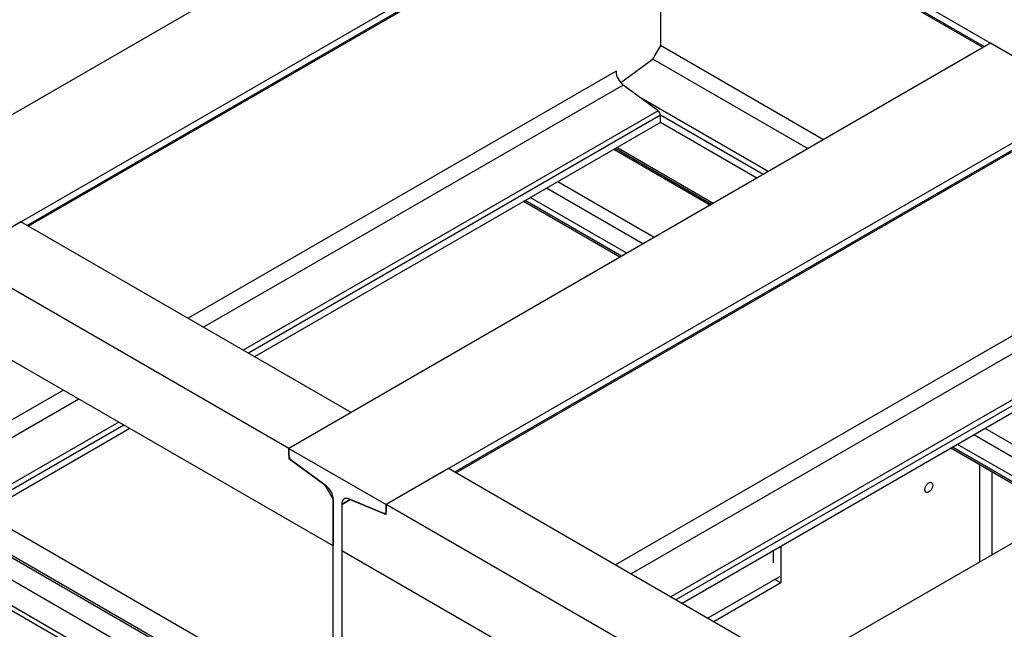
# Model space of a CAD drawing. Header units: millimetres. Extents: x 0 to 25230, y 0 to 17820.
# Tile 169 of 214: x 15541 to 16435, y 11366 to 11920. Entities that reach past the tile are written whole.
import ezdxf

# ---------------------------------------------------------------- set-up
doc = ezdxf.new("R2010")
doc.units = ezdxf.units.MM
doc.linetypes.add('SLD-Sólida', pattern=[0])
doc.layers.add('REFERÊNCIAS', color=9, linetype='SLD-Sólida')

msp = doc.modelspace()

# ---------------------------------------------------------------- linework, layer by layer
at = {"color": 7, "linetype": 'SLD-Sólida', "lineweight": 25, "ltscale": 30}
for p, q in [((15952.33, 11214.4), (14715.25, 11928.56)), ((14705.25, 11911.24), (15932.33, 11202.86)), ((15912.74, 11191.54), (14675.65, 11905.7)), ((14665.65, 11888.38), (15901.72, 11174.81)), ((15901.72, 11170.13), (15063.73, 11653.89))]:
    msp.add_line(p, q, dxfattribs=at)
at = {"layer": 'REFERÊNCIAS', "linetype": 'SLD-Sólida', "lineweight": 25, "ltscale": 30}
for p, q in [((19542.69, 10096.92), (14988.92, 12725.75)), ((16034.38, 12122.22), (15397.03, 11754.29)), ((16122.76, 12071.2), (15485.41, 11703.26)), ((16122.76, 12064.75), (15547.57, 11732.69)), ((15548.61, 11732.09), (16122.03, 12063.12)), ((16122.54, 12063.67), (16415.95, 11894.29)), ((16416.99, 11894.89), (16122.76, 12064.75)), ((16122.76, 12063.54), (16122.76, 11896.04)), ((16422.58, 11898.12), (15785.23, 11530.19)), ((16122.76, 11896.04), (16115.2, 11882.94)), ((16270.87, 11810.54), (16122.76, 11896.04)), ((16510.97, 11847.09), (16422.58, 11898.12)), ((16256.73, 11802.38), (16115.69, 11883.79)), ((16115.2, 11882.94), (16086.84, 11862.14)), ((16082.39, 11872.73), (15693.69, 11648.34)), ((16088.97, 11860.2), (15707.83, 11640.18)), ((16120.6, 11836.82), (16088.97, 11860.2)), ((16220.66, 11781.56), (16105.13, 11848.25)), ((16510.97, 11847.09), (15873.62, 11479.16)), ((16510.97, 11840.64), (15935.77, 11508.59)), ((15936.82, 11507.99), (16510.23, 11839.01)), ((16120.6, 11836.82), (15743.9, 11619.36)), ((16122.76, 11832.69), (15748.56, 11616.67)), ((16122.76, 11826.24), (16122.76, 11832.69)), ((16216, 11778.87), (16122.76, 11832.69)), ((16122.76, 11826.24), (15754.15, 11613.44)), ((16210.41, 11775.64), (16122.76, 11826.24)), ((16170.73, 11752.73), (16083.08, 11803.33)), ((16080.41, 11801.79), (16168.06, 11751.19)), ((16169.1, 11751.79), (16081.46, 11802.39)), ((16117.09, 11721.77), (16029.45, 11772.37)), ((16106.79, 11715.82), (16019.14, 11766.41)), ((16085.86, 11703.74), (15998.21, 11754.33)), ((16087.48, 11704.67), (15999.83, 11755.27)), ((16092.07, 11707.32), (16004.42, 11757.92)), ((15541.98, 11735.92), (15485.41, 11703.26)), ((15841.8, 11562.84), (15541.98, 11735.92)), ((15785.23, 11530.19), (15485.41, 11703.26)), ((15825.6, 11441.55), (15445.04, 11661.25)), ((16825.63, 11665.44), (16188.28, 11297.51)), ((16470.59, 11648.63), (16081.89, 11424.24)), ((16477.17, 11636.1), (16096.03, 11416.07)), ((16508.8, 11612.72), (16132.1, 11395.25)), ((16510.97, 11608.59), (16136.76, 11392.56)), ((16510.97, 11602.13), (16142.35, 11389.34)), ((15580.54, 11583.02), (15447.17, 11506.03)), ((15594.69, 11574.86), (15461.31, 11497.86)), ((15841.8, 11562.84), (15785.23, 11530.19)), ((15630.75, 11554.04), (15497.38, 11477.04)), ((15635.41, 11551.35), (15502.04, 11474.35)), ((15641, 11548.12), (15507.63, 11471.13)), ((16520.14, 11489.09), (16417.65, 11548.26)), ((16509.84, 11483.14), (16407.34, 11542.31)), ((15785.23, 11530.19), (15785.23, 11521.11)), ((15785.23, 11523.73), (15785.23, 11530.19)), ((15785.23, 11530.19), (15873.62, 11479.16)), ((16488.91, 11471.06), (16386.41, 11530.23)), ((16490.53, 11472), (16388.04, 11531.17)), ((16495.12, 11474.65), (16392.62, 11533.81)), ((15785.84, 11521.47), (15785.23, 11521.11)), ((15785.23, 11521.11), (15817.97, 11496.91)), ((15819.03, 11496.22), (15787.39, 11519.6)), ((15930.18, 11511.82), (15873.62, 11479.16)), ((16244.85, 11330.17), (15930.18, 11511.82)), ((16412.43, 11515.21), (16412.43, 11426.91)), ((16423.74, 11508.68), (16423.74, 11433.44)), ((15818.03, 11496.95), (15817.97, 11496.91)), ((15817.97, 11496.91), (15825.6, 11483.69)), ((15825.6, 11483.69), (15825.6, 11441.55)), ((15825.6, 11287.56), (15825.6, 11483.69)), ((15840.96, 11483.74), (15833.24, 11479.28)), ((15833.24, 11479.28), (15840.88, 11483.69)), ((15871.45, 11471.08), (15839.82, 11484.22)), ((15840.97, 11483.74), (15840.88, 11483.69)), ((15840.88, 11483.69), (15873.62, 11470.09)), ((15833.24, 11479.28), (15833.24, 11437.15)), ((15833.24, 11479.28), (15833.24, 11283.15)), ((15873.62, 11470.09), (15873.62, 11479.16)), ((16188.28, 11297.51), (15873.62, 11479.16)), ((15873.62, 11479.16), (15873.62, 11472.71)), ((15872.88, 11471.08), (15873.62, 11471.5)), ((15785.23, 11285.43), (15485.59, 11458.4)), ((16228.65, 11208.88), (15833.24, 11437.15)), ((16225.05, 11437.08), (16225.05, 11426.12)), ((16232.12, 11441.16), (16232.12, 11407.91)), ((16230.82, 11413.39), (16165.75, 11375.83)), ((16232.12, 11407.91), (16226.73, 11411.03)), ((16232.12, 11407.91), (16171.14, 11372.71))]:
    msp.add_line(p, q, dxfattribs=at)
at = {"layer": 'REFERÊNCIAS', "linetype": 'SLD-Sólida', "lineweight": 25, "ltscale": 30, "flags": 128}
for points in [[(16370.07, 11496.83), (16369.94, 11495.63), (16369.55, 11494.37), (16368.93, 11493.13), (16368.13, 11492.01), (16367.2, 11491.1), (16366.22, 11490.45), (16365.26, 11490.13), (16364.39, 11490.15), (16363.67, 11490.51), (16363.16, 11491.18), (16362.9, 11492.12), (16362.9, 11493.26), (16363.16, 11494.5), (16363.67, 11495.76), (16364.39, 11496.95), (16365.26, 11497.98), (16366.22, 11498.76), (16367.2, 11499.25), (16368.13, 11499.41), (16368.93, 11499.22), (16369.55, 11498.69), (16369.94, 11497.88), (16370.07, 11496.83)], [(15839.82, 11484.22), (15838.49, 11484.63), (15837.23, 11484.73), (15836.1, 11484.51), (15835.11, 11483.99), (15834.31, 11483.17), (15833.72, 11482.09), (15833.36, 11480.78), (15833.24, 11479.28)], [(15873.62, 11472.71), (15873.57, 11472.21), (15873.46, 11471.78), (15873.26, 11471.42), (15873, 11471.16), (15872.67, 11470.98), (15872.3, 11470.91), (15871.89, 11470.94), (15871.45, 11471.08)]]:
    msp.add_lwpolyline(points, dxfattribs=at)
at = {"layer": 'REFERÊNCIAS', "linetype": 'SLD-Sólida', "lineweight": 25, "ltscale": 900}
for centre, radius, start, end in [((16099.22, 11873.58), 16.86, 182.87445, 232.5131), ((16117.21, 11832.41), 5.56, 2.87445, 52.5131), ((15790.78, 11524.01), 5.56, 182.87445, 232.5131), ((15808.77, 11482.85), 16.86, 2.87445, 52.5131)]:
    msp.add_arc(centre, radius, start, end, dxfattribs=at)

doc.saveas('drawing.dxf')
